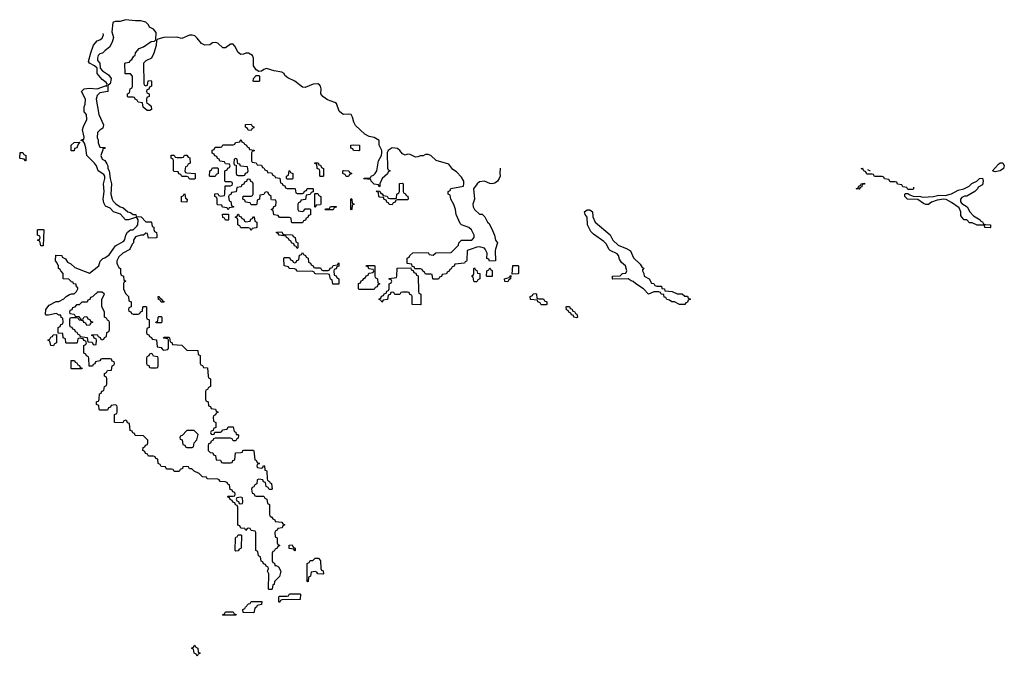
# Model space of a CAD drawing. Header units: inches. Extents: x 2547364 to 2752884, y 552026 to 708734.
# Tile 4 of 85: x 2556246 to 2563921, y 656826 to 661789. Entities that reach past the tile are written whole.
import ezdxf

# ---------------------------------------------------------------- set-up
doc = ezdxf.new("R2010")
doc.units = ezdxf.units.IN
doc.header["$MEASUREMENT"] = 0
for name, color, linetype in [('C5655', 7, 'Continuous'), ('C5656', 7, 'Continuous'), ('C5665', 7, 'Continuous'), ('C5666', 7, 'Continuous')]:
    doc.layers.add(name, color=color, linetype=linetype)

msp = doc.modelspace()

# ---------------------------------------------------------------- linework, layer by layer
at = {"layer": 'C5655', "color": 6}
for points in [[(2557105.2, 660000), (2557103.6, 659996.4), (2557050, 659968), (2557019.8, 659940.2), (2557002, 659910), (2557002, 659890), (2557010, 659874), (2557018, 659858), (2557032, 659850), (2557032.7, 659812.7), (2557038, 659798), (2557054, 659790), (2557058, 659758), (2557074, 659750), (2557058, 659742), (2557054, 659730), (2557054, 659690), (2557070, 659654), (2557094, 659630), (2557098, 659598), (2557114, 659590), (2557114, 659550), (2557098, 659542), (2557094, 659530), (2557098, 659518), (2557112.7, 659512.7), (2557118, 659498), (2557130, 659494), (2557170, 659494), (2557182, 659498), (2557187.3, 659512.7), (2557202, 659518), (2557206, 659550), (2557210, 659554), (2557230, 659554), (2557234, 659550), (2557234, 659470), (2557238, 659458), (2557254, 659450), (2557254, 659390), (2557238, 659382), (2557234, 659350), (2557238, 659338), (2557252.7, 659332.7), (2557258, 659318), (2557272.7, 659312.7), (2557278, 659298), (2557312.7, 659292.7), (2557318, 659238), (2557350, 659234), (2557358, 659218), (2557370, 659214), (2557402, 659218), (2557406, 659230), (2557406, 659290), (2557402, 659302), (2557370, 659306), (2557366, 659310), (2557370, 659314), (2557410, 659314), (2557414, 659310), (2557418, 659278), (2557432.7, 659272.7), (2557438, 659258), (2557510, 659252), (2557550, 659214), (2557634, 659210), (2557638, 659178), (2557654, 659170), (2557654, 659110), (2557658, 659098), (2557672, 659092), (2557678, 659078), (2557710, 659074), (2557714, 659010), (2557718, 658998), (2557734, 658990), (2557734, 658930), (2557718, 658922), (2557710, 658906), (2557698, 658902), (2557694, 658890), (2557694, 658830), (2557698, 658818), (2557714, 658810), (2557718, 658778), (2557732.7, 658772.7), (2557738, 658758), (2557772.7, 658752.7), (2557778, 658738), (2557794, 658730), (2557778, 658722), (2557772.7, 658707.3), (2557758, 658702), (2557754, 658690), (2557758, 658658), (2557774, 658650), (2557774, 658610), (2557758, 658602), (2557754, 658586), (2557738, 658582), (2557734, 658570), (2557738, 658558), (2557750, 658554), (2557762, 658558), (2557766, 658574), (2557810, 658574), (2557822, 658578), (2557827.3, 658592.7), (2557862, 658598), (2557870, 658614), (2557910, 658614), (2557918, 658578), (2557930, 658574), (2557934, 658554), (2557946, 658554), (2557951.6, 658548.4), (2557950, 658526), (2557938, 658522), (2557930, 658506), (2557910, 658506), (2557902, 658522), (2557890, 658526), (2557770, 658526), (2557758, 658522), (2557752.7, 658507.3), (2557738, 658502), (2557732.7, 658487.3), (2557718, 658482), (2557714, 658470), (2557714, 658430), (2557730, 658414), (2557752.7, 658412.7), (2557758, 658398), (2557772.7, 658392.7), (2557778, 658358), (2557810, 658354), (2557818, 658338), (2557830, 658334), (2557890, 658334), (2557902, 658338), (2557907.3, 658352.7), (2557922, 658358), (2557927.3, 658412.7), (2557970, 658414), (2557982, 658418), (2557986, 658430), (2557992.7, 658432.7), (2558068, 658432), (2558071.6, 658428.4), (2558078, 658358), (2558090, 658354), (2558098, 658338), (2558114, 658330), (2558098, 658322), (2558094, 658310), (2558098, 658298), (2558130, 658294), (2558142, 658298), (2558147.3, 658312.7), (2558154, 658310), (2558158, 658278), (2558170, 658274), (2558172.7, 658267.3), (2558174, 658210), (2558178, 658198), (2558194, 658190), (2558198, 658178), (2558210, 658174), (2558214, 658130), (2558210, 658126), (2558190, 658126), (2558182, 658142), (2558166, 658150), (2558162, 658182), (2558147.3, 658187.3), (2558142, 658202), (2558110, 658206), (2558098, 658202), (2558094, 658170), (2558078, 658162), (2558070, 658146), (2558058, 658142), (2558054, 658130), (2558058, 658098), (2558070, 658094), (2558078, 658078), (2558090, 658074), (2558150, 658074), (2558158, 658058), (2558171.6, 658051.6), (2558178, 658018), (2558194, 658010), (2558194, 657930), (2558198, 657918), (2558212, 657912), (2558218, 657898), (2558234, 657890), (2558238, 657878), (2558290, 657872), (2558298, 657858), (2558312, 657850), (2558298, 657842), (2558291.6, 657828.4), (2558258, 657822), (2558254, 657810), (2558238, 657802), (2558234, 657790), (2558238, 657758), (2558254, 657750), (2558254, 657710), (2558258, 657698), (2558274, 657690), (2558258, 657682), (2558254, 657670), (2558238, 657662), (2558230, 657646), (2558218, 657642), (2558214, 657630), (2558214, 657570), (2558218, 657558), (2558231.6, 657551.6), (2558234, 657534), (2558246, 657534), (2558263.6, 657523.6), (2558282, 657490), (2558270.9, 657449.1), (2558232, 657410), (2558230, 657386), (2558218, 657382), (2558214, 657350), (2558210, 657346), (2558190, 657346), (2558186, 657350), (2558188.4, 657468.4), (2558178, 657490), (2558186, 657510), (2558182, 657522), (2558168, 657528), (2558162, 657542), (2558147.3, 657547.3), (2558142, 657562), (2558127.3, 657567.3), (2558122, 657602), (2558108.4, 657608.4), (2558102, 657642), (2558086, 657650), (2558086, 657790), (2558082, 657802), (2558050, 657806), (2558042, 657822), (2558030, 657826), (2558018, 657822), (2558010, 657806), (2558002, 657822), (2557970, 657826), (2557962, 657842), (2557947.3, 657847.3), (2557946, 657990), (2557942, 658002), (2557927.3, 658007.3), (2557922, 658022), (2557907.3, 658027.3), (2557902, 658042), (2557887.3, 658047.3), (2557882, 658062), (2557866, 658070), (2557870, 658074), (2557910, 658074), (2557922, 658078), (2557926, 658090), (2557922, 658102), (2557907.3, 658107.3), (2557902, 658122), (2557887.3, 658127.3), (2557882, 658162), (2557867.3, 658167.3), (2557862, 658182), (2557847.3, 658187.3), (2557808.4, 658188.4), (2557802, 658202), (2557790, 658206), (2557708.4, 658208.4), (2557702, 658222), (2557670, 658226), (2557646, 658250), (2557606, 658270), (2557587.3, 658287.3), (2557568.4, 658288.4), (2557562, 658302), (2557550, 658306), (2557518, 658302), (2557514, 658290), (2557498, 658282), (2557490, 658266), (2557450, 658266), (2557442, 658282), (2557430, 658286), (2557390, 658286), (2557382, 658302), (2557350, 658306), (2557342, 658322), (2557326, 658330), (2557322, 658362), (2557307.3, 658367.3), (2557302, 658382), (2557290, 658386), (2557250, 658386), (2557242, 658402), (2557227.3, 658407.3), (2557222, 658422), (2557206, 658430), (2557207.3, 658452.7), (2557222, 658458), (2557227.3, 658472.7), (2557242, 658478), (2557246, 658490), (2557246, 658510), (2557230, 658526), (2557210, 658546), (2557147.3, 658547.3), (2557142, 658562), (2557128, 658568), (2557122, 658582), (2557107.3, 658587.3), (2557102, 658642), (2557087.3, 658647.3), (2557082, 658662), (2557070, 658666), (2557058, 658662), (2557050, 658646), (2556986, 658650), (2556986, 658710), (2557002, 658718), (2557006, 658730), (2557006, 658770), (2557002, 658782), (2556990, 658786), (2556958, 658782), (2556952.7, 658767.3), (2556938, 658762), (2556930, 658746), (2556870, 658746), (2556866, 658750), (2556862, 658782), (2556846, 658790), (2556846, 658810), (2556862, 658818), (2556866, 658830), (2556867.3, 658872.7), (2556882, 658878), (2556887.3, 658892.7), (2556902, 658898), (2556906, 658930), (2556922, 658938), (2556926, 658950), (2556926, 658990), (2556922, 659002), (2556906, 659010), (2556906, 659030), (2556922, 659038), (2556930, 659054), (2556962, 659058), (2556966, 659090), (2556982, 659098), (2556986, 659110), (2556982, 659122), (2556967.3, 659127.3), (2556962, 659142), (2556950, 659146), (2556890, 659146), (2556878, 659142), (2556871.6, 659128.4), (2556838, 659122), (2556832.7, 659107.3), (2556818, 659102), (2556812.7, 659087.3), (2556787.3, 659087.3), (2556786, 659150), (2556782, 659162), (2556767.3, 659167.3), (2556762, 659182), (2556746, 659190), (2556746, 659250), (2556762, 659258), (2556766, 659270), (2556762, 659282), (2556747.3, 659287.3), (2556742, 659302), (2556710, 659306), (2556698, 659302), (2556694, 659270), (2556690, 659266), (2556610, 659266), (2556606, 659270), (2556602, 659302), (2556586, 659310), (2556582, 659342), (2556546, 659346), (2556546, 659390), (2556562, 659398), (2556567.3, 659412.7), (2556582, 659418), (2556586, 659430), (2556582, 659462), (2556568.4, 659468.4), (2556566, 659486), (2556554, 659486), (2556530, 659498), (2556470, 659486), (2556450, 659486), (2556448, 659490), (2556449.4, 659530.6), (2556476.4, 659563.6), (2556530, 659592), (2556550, 659592), (2556590, 659612), (2556609.1, 659630.9), (2556634.6, 659645.4), (2556648.9, 659651.1), (2556670, 659652), (2556688, 659670), (2556698, 659690), (2556698, 659698), (2556686, 659714), (2556686, 659726), (2556666, 659730), (2556662, 659742), (2556650, 659746), (2556630, 659766), (2556586, 659770), (2556586, 659810), (2556566, 659830), (2556562, 659842), (2556548.4, 659848.4), (2556547.3, 659867.3), (2556536.4, 659896.4), (2556526, 659910), (2556527.3, 659952.7), (2556574, 659950), (2556578, 659938), (2556603.6, 659923.6), (2556619.6, 659899.6), (2556645.4, 659885.4), (2556676.9, 659856.9), (2556790, 659812), (2556862, 659870), (2556874, 659906), (2556893.6, 659926.4), (2556910, 659931.3), (2556943.2, 659956.8), (2556974.5, 660000)], [(2559764, 660000), (2559734, 659990), (2559732.7, 659912.7), (2559730, 659906), (2559718, 659902), (2559714, 659890), (2559638, 659882), (2559632, 659868), (2559618, 659862), (2559610, 659846), (2559598, 659842), (2559592.7, 659827.3), (2559578, 659822), (2559572.7, 659807.3), (2559538, 659802), (2559532.7, 659787.3), (2559518, 659782), (2559510, 659766), (2559470, 659766), (2559466, 659770), (2559462, 659802), (2559450, 659806), (2559410, 659806), (2559402, 659822), (2559387.3, 659827.3), (2559382, 659842), (2559370, 659846), (2559326, 659846), (2559322, 659862), (2559306, 659866), (2559302, 659882), (2559267.3, 659887.3), (2559266, 659930), (2559282, 659938), (2559286, 659950), (2559310, 659972), (2559430, 659974), (2559438, 659958), (2559470, 659954), (2559488.7, 659971.3), (2559610, 659974), (2559636, 660000)], [(2559954.3, 660000), (2559951, 659990), (2559954, 659910), (2559907.3, 659907.3), (2559902, 659922), (2559888, 659928), (2559888.7, 659970), (2559873.9, 660000)]]:
    msp.add_lwpolyline(points, dxfattribs=at)
for points in [[(2558550, 659854), (2558590, 659854), (2558598, 659838), (2558610, 659834), (2558650, 659834), (2558662, 659838), (2558667.3, 659852.7), (2558682, 659858), (2558690, 659874), (2558722, 659878), (2558730, 659894), (2558734, 659890), (2558732.7, 659867.3), (2558718, 659862), (2558712.7, 659847.3), (2558698, 659842), (2558694, 659830), (2558698, 659798), (2558712.7, 659792.7), (2558718, 659778), (2558734, 659770), (2558734, 659730), (2558730, 659726), (2558688, 659728), (2558682, 659762), (2558670, 659766), (2558662, 659802), (2558650, 659806), (2558552.7, 659807.3), (2558546, 659810), (2558542, 659822), (2558530, 659826), (2558410, 659828), (2558402, 659842), (2558387.3, 659847.3), (2558346, 659850), (2558342, 659862), (2558308, 659870), (2558306, 659930), (2558310, 659934), (2558350, 659934), (2558358, 659918), (2558372.7, 659912.7), (2558378, 659898), (2558390, 659894), (2558402, 659898), (2558407.3, 659912.7), (2558422, 659918), (2558427.3, 659952.7), (2558442, 659958), (2558450, 659974), (2558458, 659958), (2558474, 659950), (2558478, 659938), (2558494, 659930), (2558498, 659898), (2558512, 659892), (2558518, 659878), (2558534, 659870), (2558538, 659858)], [(2558890, 659686), (2558886, 659690), (2558887.3, 659732.7), (2558902, 659738), (2558907.3, 659752.7), (2558922, 659758), (2558928, 659772), (2558942, 659778), (2558947.3, 659792.7), (2558962, 659798), (2558967.3, 659812.7), (2559002, 659818), (2559006, 659830), (2559002, 659842), (2558967.3, 659847.3), (2558962, 659862), (2558947.3, 659867.3), (2558950, 659874), (2559010, 659874), (2559014, 659870), (2559014, 659790), (2559018, 659778), (2559034, 659770), (2559038, 659738), (2559054, 659730), (2559038, 659722), (2559032.7, 659707.3), (2559018, 659702), (2559010, 659686)], [(2559370, 659566), (2559306, 659570), (2559306, 659630), (2559302, 659642), (2559287.3, 659647.3), (2559282, 659662), (2559270, 659666), (2559230, 659666), (2559218, 659662), (2559210, 659646), (2559170, 659646), (2559162, 659662), (2559150, 659666), (2559138, 659662), (2559132.7, 659647.3), (2559118, 659642), (2559112.7, 659607.3), (2559078, 659602), (2559070, 659586), (2559062, 659602), (2559047.3, 659607.3), (2559047.3, 659612.7), (2559062, 659618), (2559067.3, 659632.7), (2559082, 659638), (2559087.3, 659652.7), (2559102, 659658), (2559107.3, 659672.7), (2559122, 659678), (2559126, 659690), (2559126, 659730), (2559142, 659738), (2559146, 659750), (2559142, 659762), (2559127.3, 659767.3), (2559127.3, 659772.7), (2559182, 659778), (2559186, 659790), (2559187.3, 659852.7), (2559294, 659854), (2559298, 659838), (2559314, 659834), (2559318, 659818), (2559332.7, 659812.7), (2559338, 659798), (2559352.7, 659792.7), (2559354, 659670), (2559358, 659658), (2559372, 659650), (2559374, 659566)], [(2559790, 659746), (2559786, 659750), (2559782, 659782), (2559768, 659790), (2559782, 659798), (2559786, 659810), (2559786, 659850), (2559790, 659854), (2559798, 659838), (2559810, 659834), (2559814, 659814), (2559834, 659810), (2559834, 659770), (2559818, 659762), (2559810, 659746)], [(2559890, 659786), (2559886, 659790), (2559888, 659830), (2559902, 659838), (2559910, 659854), (2559918, 659838), (2559930, 659834), (2559930, 659786)], [(2556890, 659666), (2556850, 659666), (2556844.7, 659655.3), (2556834, 659650), (2556812.7, 659627.3), (2556798, 659622), (2556792.7, 659607.3), (2556778, 659602), (2556772.7, 659587.3), (2556730, 659586), (2556710, 659566), (2556690, 659566), (2556672.7, 659547.3), (2556658, 659542), (2556652.7, 659527.3), (2556638, 659522), (2556634, 659510), (2556638, 659498), (2556670, 659494), (2556678, 659478), (2556710, 659474), (2556718, 659458), (2556730, 659454), (2556742, 659458), (2556747.3, 659472.7), (2556770, 659474), (2556778, 659458), (2556792.7, 659452.7), (2556798, 659438), (2556812.7, 659432.7), (2556812.7, 659427.3), (2556798, 659422), (2556792.7, 659407.3), (2556770, 659406), (2556762, 659422), (2556747.3, 659427.3), (2556742, 659442), (2556710, 659446), (2556702, 659462), (2556690, 659466), (2556650, 659466), (2556638, 659462), (2556634, 659450), (2556634, 659410), (2556638, 659398), (2556652.7, 659392.7), (2556658, 659378), (2556672.7, 659372.7), (2556678, 659358), (2556692.7, 659352.7), (2556698, 659338), (2556712.7, 659332.7), (2556718, 659318), (2556772.7, 659312.7), (2556778, 659278), (2556810, 659274), (2556818, 659258), (2556830, 659254), (2556842, 659258), (2556846, 659290), (2556842, 659302), (2556827.3, 659307.3), (2556822, 659322), (2556807.3, 659327.3), (2556807.3, 659332.7), (2556850, 659334), (2556858, 659318), (2556872.7, 659312.7), (2556878, 659298), (2556890, 659294), (2556902, 659298), (2556907.3, 659312.7), (2556922, 659318), (2556926, 659350), (2556942, 659358), (2556946, 659370), (2556946, 659430), (2556942, 659442), (2556930, 659446), (2556922, 659462), (2556906, 659470), (2556906, 659510), (2556887.3, 659552.7), (2556886, 659610), (2556906, 659650)], [(2557350, 659586), (2557342, 659602), (2557328, 659608), (2557326, 659630), (2557334, 659630), (2557338, 659618), (2557350, 659614), (2557358, 659598), (2557370, 659594), (2557370, 659586)], [(2557310, 659426), (2557306, 659430), (2557322, 659438), (2557326, 659470), (2557330, 659474), (2557350, 659474), (2557354, 659470), (2557354, 659430), (2557350, 659426)], [(2556510, 659246), (2556489, 659249), (2556482, 659282), (2556466, 659290), (2556482, 659298), (2556490, 659314), (2556502, 659318), (2556507.3, 659332.7), (2556534, 659334), (2556534, 659270), (2556518, 659262)], [(2556650, 659066), (2556646, 659070), (2556647.3, 659132.7), (2556672.7, 659132.7), (2556678, 659118), (2556692.7, 659112.7), (2556698, 659098), (2556712.7, 659092.7), (2556718, 659078), (2556732.7, 659072.7), (2556730, 659066)], [(2557270, 659186), (2557258, 659182), (2557252.7, 659167.3), (2557238, 659162), (2557234, 659150), (2557234, 659110), (2557238, 659098), (2557252, 659092), (2557258, 659078), (2557270, 659074), (2557310, 659074), (2557322, 659078), (2557326, 659090), (2557326, 659150), (2557322, 659162), (2557290, 659166), (2557282, 659182)], [(2557607.3, 658587.3), (2557550, 658586), (2557512.7, 658547.3), (2557498, 658542), (2557494, 658530), (2557498, 658518), (2557512.7, 658512.7), (2557518, 658478), (2557532.7, 658472.7), (2557538, 658458), (2557550, 658454), (2557590, 658454), (2557602, 658458), (2557606, 658490), (2557627.3, 658512.7), (2557636.4, 658556.4)], [(2557970, 658066), (2557938, 658062), (2557934, 658050), (2557938, 658038), (2557952.7, 658032.7), (2557958, 658018), (2557970, 658014), (2557982, 658018), (2557986, 658030), (2557982, 658062)], [(2557930, 657646), (2557926, 657650), (2557928.4, 657748.4), (2557930, 657754), (2557942, 657758), (2557950, 657774), (2557970, 657774), (2557974, 657770), (2557972.7, 657672.7), (2557970, 657666), (2557958, 657662), (2557950, 657648)], [(2558390, 657648), (2558382, 657662), (2558347.3, 657667.3), (2558347.3, 657692.7), (2558370, 657694), (2558378, 657678), (2558394, 657670), (2558394, 657650)], [(2558610, 657466), (2558570, 657468), (2558562, 657482), (2558550, 657486), (2558518, 657482), (2558514, 657450), (2558498, 657442), (2558494, 657410), (2558490, 657406), (2558486, 657410), (2558486, 657550), (2558502, 657558), (2558510, 657574), (2558530, 657574), (2558548.7, 657591.3), (2558574, 657590), (2558592, 657570), (2558594, 657510), (2558598, 657498), (2558611.6, 657491.6), (2558614, 657470)], [(2558270, 657246), (2558266, 657250), (2558266, 657290), (2558270, 657294), (2558330, 657294), (2558342, 657298), (2558350, 657314), (2558430, 657314), (2558434, 657310), (2558431.6, 657268.4), (2558290, 657266), (2558278, 657262)], [(2558070, 657166), (2557988.4, 657168.4), (2557986, 657190), (2558002, 657198), (2558006, 657210), (2558030, 657234), (2558042, 657238), (2558050, 657254), (2558132.7, 657252.7), (2558131.1, 657228.9), (2558098, 657222), (2558092, 657208), (2558078, 657202)], [(2557830, 657146), (2557826, 657150), (2557842, 657158), (2557850, 657172), (2557910, 657174), (2557918, 657158), (2557932.7, 657152.7), (2557930, 657146)], [(2557630, 656826), (2557622, 656842), (2557606, 656850), (2557602, 656882), (2557586, 656890), (2557602, 656898), (2557610, 656914), (2557618, 656898), (2557634, 656890), (2557638, 656858), (2557654, 656850), (2557638, 656842)]]:
    msp.add_lwpolyline(points, close=True, dxfattribs=at)
at = {"layer": 'C5656', "color": 6}
for points in [[(2559636, 660000), (2559666, 660030), (2559668, 660050), (2559689, 660071), (2559770, 660071.3), (2559788.7, 660090), (2559788.7, 660110), (2559768.7, 660150), (2559748, 660170), (2559689, 660189), (2559680.2, 660200.2), (2559648, 660270), (2559644, 660310), (2559630, 660348), (2559606, 660390), (2559602, 660422), (2559586, 660430), (2559586, 660450), (2559602, 660458), (2559607.3, 660472.7), (2559706, 660490), (2559708.9, 660511.1), (2559709, 660530), (2559690, 660562), (2559650, 660604), (2559621.5, 660621.5), (2559590, 660662), (2559491.8, 660691.8), (2559450, 660729.3), (2559430, 660737.2), (2559410, 660737.2), (2559390, 660729), (2559370, 660729), (2559350, 660719.3), (2559330, 660717.2), (2559290, 660739), (2559270, 660741.2), (2559250, 660734), (2559230, 660744), (2559209.4, 660769.4), (2559190, 660784), (2559150, 660789.2), (2559118, 660770), (2559110.8, 660750), (2559112.7, 660632.7), (2559118, 660618), (2559130, 660614), (2559131.6, 660608.4), (2559118, 660602), (2559112.7, 660587.3), (2559072, 660550), (2559052, 660510), (2559052, 660488), (2559047.3, 660487.3), (2559042, 660502), (2559010, 660506), (2558986, 660530), (2558982, 660542), (2558927.3, 660547.3), (2558930, 660554), (2558970, 660554), (2558982, 660558), (2558986, 660570), (2559003.1, 660576.9), (2559018, 660590), (2559028.7, 660610), (2559044, 660690), (2559065.2, 660730), (2559069.3, 660750), (2559069.2, 660770), (2559048.7, 660810), (2559047.3, 660847.3), (2559008, 660870), (2558970, 660879.3), (2558937, 660897), (2558863.3, 660963.3), (2558849.5, 660989.5), (2558839.3, 661030), (2558830, 661048.7), (2558810, 661053.2), (2558770, 661048.7), (2558756.5, 661056.5), (2558736, 661076), (2558714.8, 661134.8), (2558703.7, 661143.7), (2558644.8, 661164.8), (2558608.7, 661190), (2558594, 661210), (2558596, 661250), (2558591.7, 661271.7), (2558582, 661282), (2558569.4, 661289.4), (2558532.8, 661287.2), (2558470, 661261.2), (2558450, 661264), (2558390, 661309.2), (2558336, 661336), (2558314, 661354), (2558308, 661370), (2558290, 661379), (2558230, 661389.2), (2558170, 661409), (2558150, 661402), (2558130, 661388), (2558110, 661386), (2558090, 661398), (2558069.4, 661429.4), (2558069.3, 661490), (2558062, 661510), (2558030, 661529.2), (2558010, 661529.2), (2557990, 661519.3), (2557970, 661517.2), (2557950, 661533.2), (2557923.7, 661583.7), (2557910, 661599), (2557890, 661599), (2557850, 661569.6), (2557830, 661569.6), (2557790, 661605.1), (2557770, 661612.3), (2557750, 661609.4), (2557728.1, 661591.9), (2557690, 661589.5), (2557663.3, 661603.3), (2557630, 661646), (2557610, 661662.7), (2557590, 661669.4), (2557570, 661669.3), (2557510, 661642.7), (2557470, 661654), (2557370, 661649.2), (2557322, 661638), (2557312, 661628), (2557310.9, 661589.1), (2557292, 661528), (2557274, 661490), (2557230, 661468), (2557212, 661450), (2557214, 661290), (2557218, 661278), (2557230, 661274), (2557242, 661278), (2557247.3, 661312.7), (2557270, 661314), (2557274, 661310), (2557274, 661270), (2557258, 661262), (2557252.7, 661247.3), (2557238, 661242), (2557234, 661230), (2557238, 661218), (2557254, 661210), (2557254, 661190), (2557238, 661182), (2557234, 661170), (2557234, 661150), (2557238, 661138), (2557250, 661134), (2557270, 661114), (2557274, 661090), (2557259.6, 661080.4), (2557240.4, 661080.4), (2557208.4, 661108.4), (2557202, 661142), (2557170, 661146), (2557162, 661162), (2557146, 661170), (2557142, 661182), (2557130, 661186), (2557090, 661186), (2557086, 661190), (2557086, 661210), (2557102, 661218), (2557106, 661250), (2557122, 661258), (2557126, 661270), (2557126, 661350), (2557110, 661366), (2557067.3, 661367.3), (2557066, 661450), (2557070, 661454), (2557102, 661458), (2557106, 661470), (2557120.4, 661479.6), (2557136.4, 661503.6), (2557146, 661510), (2557148.4, 661531.6), (2557176.4, 661563.6), (2557210, 661578), (2557270, 661618), (2557298, 661622), (2557308, 661632), (2557309, 661690), (2557290, 661715.3), (2557258, 661730), (2557248.9, 661748.9), (2557229, 661769), (2557190, 661779.3), (2557150, 661779.3), (2557070.9, 661789.1), (2557030, 661774), (2556990, 661775.3), (2556972, 661768), (2556965.4, 661694.6), (2556978, 661650), (2556966.4, 661613.6), (2556946, 661574), (2556912, 661550), (2556891.1, 661528.9), (2556870, 661522), (2556858, 661510), (2556851.3, 661490), (2556852, 661470), (2556871.3, 661450), (2556872, 661410), (2556892, 661390), (2556938, 661358), (2556958, 661330), (2556951.6, 661288.4), (2556938, 661282), (2556934, 661270), (2556934, 661230), (2556870, 661218), (2556850, 661198), (2556842.8, 661170), (2556862.8, 661050), (2556898, 660970), (2556895.3, 660944.7), (2556870, 660928), (2556851.3, 660908.7), (2556851.1, 660871.1), (2556858, 660850), (2556858, 660830), (2556870, 660794), (2556912, 660792), (2556906, 660786), (2556894, 660786), (2556894, 660774), (2556878, 660730), (2556890, 660702), (2556910.7, 660690.7), (2556925.4, 660665.4), (2556932, 660650), (2556932, 660630), (2556944.7, 660610), (2556951, 660550), (2556961, 660510), (2556956, 660430), (2556966, 660390), (2556974.4, 660374.4), (2556994.4, 660354.4), (2557030, 660331.3), (2557050, 660324.7), (2557090, 660291), (2557110, 660286), (2557130, 660271.3), (2557150.9, 660270.9), (2557154, 660254), (2557191.6, 660251.6), (2557230, 660214), (2557270, 660214), (2557274, 660210), (2557278, 660178), (2557291.6, 660171.6), (2557292.7, 660152.7), (2557298, 660138), (2557312, 660130), (2557314, 660110), (2557314, 660090), (2557310, 660088), (2557250, 660086), (2557242, 660122), (2557230, 660126), (2557211.3, 660108.7), (2557190, 660108.7), (2557150, 660095.3), (2557132, 660070), (2557132, 660050), (2557122, 660038), (2557105.2, 660000)], [(2556974.5, 660000), (2556993.6, 660026.4), (2557056.5, 660063.5), (2557065.2, 660074.8), (2557074, 660110), (2557086.8, 660133.2), (2557109.5, 660150.5), (2557130, 660150.8), (2557159.6, 660180.4), (2557166, 660190), (2557168.4, 660228.4), (2557162, 660242), (2557150, 660246), (2557094, 660230), (2557070, 660229.3), (2557032.5, 660272.5), (2556978, 660290), (2556950, 660319), (2556915.3, 660335.3), (2556901.2, 660361.2), (2556897.2, 660390), (2556905.2, 660450), (2556899, 660510), (2556909.3, 660550), (2556909, 660570), (2556901.2, 660581.2), (2556859, 660610), (2556844, 660650), (2556829.4, 660669.4), (2556769.4, 660729.4), (2556762, 660790), (2556750, 660826), (2556742, 660842), (2556726, 660846), (2556726, 660850), (2556734, 660854), (2556746, 660854), (2556748, 660872), (2556736, 660930), (2556742.7, 660957.3), (2556768.7, 661010), (2556768, 661050), (2556749, 661070), (2556749.2, 661110), (2556757.2, 661130), (2556759, 661170), (2556728, 661230), (2556749.3, 661250.7), (2556790, 661254), (2556850, 661250.7), (2556914, 661274), (2556926, 661274), (2556928, 661290), (2556920.4, 661300.4), (2556890, 661324), (2556849.4, 661369.4), (2556848.7, 661410), (2556829.2, 661429.2), (2556789, 661449), (2556782, 661462), (2556799.3, 661530), (2556822, 661590), (2556850, 661624.7), (2556870, 661630.8), (2556890, 661644.7), (2556899, 661670), (2556896.3, 661680.9)], [(2559992, 660630.8), (2559988.4, 660591.6), (2559990.3, 660570), (2559983.7, 660550), (2559970, 660529.6), (2559950, 660514.5), (2559930, 660509.4), (2559910, 660512.3), (2559870, 660529.4), (2559830, 660526), (2559810.8, 660510), (2559782.8, 660470), (2559792, 660390), (2559778, 660350), (2559782, 660330), (2559792, 660310), (2559830, 660272), (2559852, 660272), (2559872, 660252), (2559892, 660210), (2559902.8, 660202.8), (2559924.9, 660164.9), (2559947.3, 660110), (2559956, 660070), (2559970.7, 660050), (2559954.3, 660000)], [(2559873.9, 660000), (2559870, 660008), (2559830, 660019), (2559810, 660015.3), (2559764, 660000)]]:
    msp.add_lwpolyline(points, dxfattribs=at)
for points in [[(2558070, 661306), (2558066, 661310), (2558068.4, 661331.6), (2558090, 661354), (2558110, 661354), (2558114, 661350), (2558114, 661310), (2558110, 661308)], [(2558050, 660926), (2558027.3, 660927.3), (2558022, 660942), (2558006, 660950), (2558007.3, 660972.7), (2558050, 660974), (2558058, 660958), (2558070, 660954), (2558070, 660946), (2558058, 660942)], [(2556650, 660766), (2556646, 660770), (2556646, 660810), (2556670, 660831.3), (2556714, 660834), (2556702, 660818), (2556691.1, 660788.9), (2556674, 660786), (2556670, 660768)], [(2558330, 660474), (2558390, 660474), (2558394, 660470), (2558398, 660438), (2558410, 660434), (2558450, 660434), (2558462, 660438), (2558467.3, 660452.7), (2558482, 660458), (2558487.3, 660472.7), (2558530, 660474), (2558534, 660470), (2558534, 660446), (2558518, 660442), (2558510, 660426), (2558478, 660422), (2558472.7, 660387.3), (2558438, 660382), (2558434, 660370), (2558418, 660362), (2558414, 660350), (2558414, 660310), (2558418, 660298), (2558450, 660294), (2558462, 660298), (2558470, 660314), (2558510, 660314), (2558514, 660310), (2558512.7, 660267.3), (2558498, 660262), (2558492.7, 660247.3), (2558478, 660242), (2558472.7, 660227.3), (2558458, 660222), (2558450, 660206), (2558370, 660206), (2558366, 660210), (2558362, 660242), (2558350, 660246), (2558270, 660246), (2558262, 660262), (2558227.3, 660267.3), (2558222, 660302), (2558206, 660310), (2558222, 660318), (2558227.3, 660332.7), (2558242, 660338), (2558246, 660370), (2558242, 660382), (2558210, 660386), (2558206, 660390), (2558206, 660410), (2558187.3, 660427.3), (2558182, 660442), (2558170, 660446), (2558158, 660442), (2558150, 660426), (2558118, 660422), (2558114, 660390), (2558098, 660382), (2558094, 660350), (2558090, 660346), (2558050, 660346), (2558042, 660362), (2558007.3, 660367.3), (2558002, 660382), (2557986, 660390), (2557987.3, 660412.7), (2558050, 660414), (2558062, 660418), (2558066, 660430), (2558066, 660510), (2558062, 660522), (2558047.3, 660527.3), (2558042, 660542), (2558030, 660546), (2558018, 660542), (2558012.7, 660527.3), (2557998, 660522), (2557992.7, 660507.3), (2557978, 660502), (2557972.7, 660487.3), (2557938, 660482), (2557932.7, 660447.3), (2557898, 660442), (2557892.7, 660427.3), (2557878, 660422), (2557874, 660410), (2557878, 660378), (2557892.7, 660372.7), (2557898, 660338), (2557912.7, 660332.7), (2557912.7, 660327.3), (2557878, 660322), (2557870, 660306), (2557862, 660322), (2557827.3, 660327.3), (2557822, 660342), (2557790, 660346), (2557786, 660350), (2557786, 660390), (2557782, 660402), (2557766, 660410), (2557767.3, 660432.7), (2557790, 660434), (2557798, 660418), (2557810, 660414), (2557842, 660418), (2557846, 660430), (2557847.3, 660492.7), (2557890, 660494), (2557902, 660498), (2557906, 660510), (2557902, 660522), (2557890, 660526), (2557850, 660526), (2557846, 660530), (2557846, 660610), (2557862, 660618), (2557867.3, 660632.7), (2557882, 660638), (2557886, 660650), (2557882, 660662), (2557850, 660666), (2557842, 660682), (2557807.3, 660687.3), (2557802, 660702), (2557787.3, 660707.3), (2557782, 660722), (2557767.3, 660727.3), (2557762, 660742), (2557747.3, 660747.3), (2557747.3, 660772.7), (2557762, 660778), (2557770, 660794), (2557810, 660794), (2557822, 660798), (2557830, 660814), (2557910, 660814), (2557922, 660818), (2557927.3, 660832.7), (2557962, 660838), (2557970, 660854), (2557978, 660838), (2557994, 660830), (2557998, 660818), (2558014, 660810), (2558018, 660798), (2558032.7, 660792.7), (2558038, 660778), (2558072.7, 660772.7), (2558072.7, 660767.3), (2558058, 660762), (2558054, 660750), (2558054, 660690), (2558058, 660678), (2558090, 660674), (2558098, 660658), (2558130, 660654), (2558138, 660638), (2558150, 660634), (2558158, 660618), (2558174, 660610), (2558178, 660598), (2558210, 660594), (2558218, 660578), (2558234, 660570), (2558238, 660558), (2558272.7, 660552.7), (2558278, 660518), (2558292.7, 660512.7), (2558298, 660498), (2558312.7, 660492.7), (2558318, 660478)], [(2556290, 660688), (2556282, 660702), (2556250, 660706), (2556246, 660710), (2556250, 660754), (2556270, 660754), (2556278, 660738), (2556294, 660730), (2556294, 660690)], [(2558890, 660768), (2558848.4, 660768.4), (2558842, 660782), (2558827.3, 660787.3), (2558826, 660810), (2558850, 660814), (2558894, 660810), (2558894, 660770)], [(2557570, 660546), (2557562, 660562), (2557550, 660566), (2557510, 660566), (2557502, 660582), (2557487.3, 660587.3), (2557482, 660602), (2557450, 660606), (2557446, 660610), (2557446, 660690), (2557442, 660702), (2557426, 660710), (2557427.3, 660732.7), (2557450, 660734), (2557458, 660718), (2557470, 660714), (2557510, 660714), (2557522, 660718), (2557530, 660734), (2557550, 660734), (2557558, 660718), (2557572.7, 660712.7), (2557574, 660670), (2557558, 660662), (2557552.7, 660647.3), (2557538, 660642), (2557534, 660610), (2557538, 660598), (2557550, 660594), (2557614, 660590), (2557614, 660550), (2557610, 660546)], [(2557930, 660706), (2557918, 660702), (2557914, 660670), (2557918, 660658), (2557934, 660654), (2557934, 660590), (2557938, 660578), (2557950, 660574), (2557990, 660574), (2558002, 660578), (2558007.3, 660592.7), (2558022, 660598), (2558026, 660610), (2558022, 660642), (2557968, 660648), (2557962, 660662), (2557946, 660666), (2557942, 660702)], [(2558590, 660566), (2558586, 660570), (2558586, 660610), (2558582, 660622), (2558566, 660630), (2558562, 660662), (2558547.3, 660667.3), (2558547.3, 660672.7), (2558572.7, 660672.7), (2558578, 660658), (2558590, 660654), (2558598, 660638), (2558614, 660630), (2558614, 660570), (2558610, 660566)], [(2557730, 660566), (2557726, 660570), (2557728.4, 660611.6), (2557742, 660618), (2557750, 660634), (2557790, 660634), (2557794, 660630), (2557794, 660590), (2557778, 660582), (2557770, 660566)], [(2558330, 660546), (2558326, 660550), (2558326, 660570), (2558342, 660578), (2558346, 660610), (2558350, 660614), (2558358, 660598), (2558374, 660590), (2558374, 660550), (2558370, 660546)], [(2558790, 660566), (2558782, 660582), (2558766, 660590), (2558766, 660610), (2558770, 660614), (2558811.6, 660611.6), (2558818, 660598), (2558832.7, 660592.7), (2558832.7, 660587.3), (2558818, 660582), (2558810, 660566)], [(2559150, 660346), (2559127.3, 660347.3), (2559122, 660362), (2559107.3, 660367.3), (2559102, 660382), (2559087.3, 660387.3), (2559082, 660402), (2559050, 660406), (2559046, 660410), (2559042, 660442), (2559026, 660450), (2559030, 660454), (2559052.7, 660452.7), (2559058, 660438), (2559072, 660432), (2559078, 660418), (2559110, 660414), (2559118, 660398), (2559130, 660394), (2559170, 660394), (2559182, 660398), (2559186, 660430), (2559202, 660438), (2559206, 660450), (2559207.3, 660512.7), (2559230, 660514), (2559234, 660510), (2559234, 660450), (2559238, 660438), (2559252.7, 660432.7), (2559258, 660418), (2559272.7, 660412.7), (2559274, 660390), (2559270, 660386), (2559190, 660386), (2559178, 660382), (2559172.7, 660367.3), (2559158, 660362)], [(2557550, 660366), (2557508.4, 660368.4), (2557508.4, 660411.6), (2557522, 660418), (2557530, 660434), (2557534, 660430), (2557538, 660398), (2557552, 660390)], [(2558550, 660326), (2558546, 660330), (2558546, 660434), (2558570, 660434), (2558578, 660418), (2558594, 660410), (2558594, 660350), (2558590, 660346), (2558558, 660342)], [(2558830, 660306), (2558826, 660310), (2558826, 660390), (2558830, 660394), (2558834, 660390), (2558838, 660358), (2558854, 660350), (2558838, 660342), (2558834, 660310)], [(2558630, 660306), (2558626, 660310), (2558630, 660314), (2558662, 660318), (2558670, 660334), (2558712.7, 660332.7), (2558712.7, 660327.3), (2558698, 660322), (2558690, 660306)], [(2557850, 660226), (2557842, 660242), (2557830, 660246), (2557827.3, 660272.7), (2557872.7, 660272.7), (2557874, 660230), (2557870, 660226)], [(2558010, 660214), (2558042, 660218), (2558047.3, 660232.7), (2558062, 660238), (2558067.3, 660252.7), (2558072.7, 660252.7), (2558078, 660218), (2558094, 660210), (2558094, 660170), (2558090, 660166), (2558058, 660162), (2558050, 660146), (2558042, 660162), (2558030, 660166), (2557970, 660166), (2557962, 660182), (2557946, 660190), (2557946, 660230), (2557942, 660242), (2557926, 660250), (2557942, 660258), (2557947.3, 660272.7), (2557952.7, 660272.7), (2557958, 660258), (2557972.7, 660252.7), (2557978, 660238), (2557992.7, 660232.7), (2557998, 660218)], [(2556410, 660026), (2556402, 660062), (2556386, 660070), (2556402, 660078), (2556406, 660090), (2556402, 660102), (2556386, 660110), (2556386, 660150), (2556390, 660154), (2556430, 660154), (2556434, 660150), (2556430, 660026)], [(2558410, 660006), (2558402, 660022), (2558387.3, 660027.3), (2558382, 660042), (2558366, 660050), (2558362, 660062), (2558346, 660070), (2558342, 660082), (2558326, 660090), (2558322, 660102), (2558268.4, 660108.4), (2558262, 660122), (2558247.3, 660127.3), (2558247.3, 660132.7), (2558290, 660134), (2558298, 660118), (2558310, 660114), (2558372.7, 660112.7), (2558378, 660098), (2558394, 660090), (2558398, 660058), (2558414, 660050), (2558414, 660010)]]:
    msp.add_lwpolyline(points, close=True, dxfattribs=at)
at = {"layer": 'C5665', "color": 6}
msp.add_lwpolyline([(2560985, 660000), (2561006, 659986), (2561031.6, 659931.6), (2561083.6, 659883.6), (2561098, 659858), (2561111.6, 659851.6), (2561102, 659838), (2561102, 659830), (2561111.6, 659811.6), (2561114, 659790), (2561152, 659770), (2561170, 659734), (2561190, 659732), (2561198, 659718), (2561212.7, 659712.7), (2561250, 659711.3), (2561252.7, 659692.7), (2561272, 659690), (2561274, 659674), (2561331.1, 659671.1), (2561370, 659652), (2561410, 659652), (2561430, 659634), (2561452.7, 659632.7), (2561458, 659618), (2561474, 659610), (2561458, 659602), (2561452.7, 659587.3), (2561438, 659582), (2561430, 659568), (2561390, 659568.7), (2561350, 659588.7), (2561329.4, 659589.4), (2561310, 659602), (2561290, 659608), (2561282, 659622), (2561270, 659626), (2561266, 659646), (2561246, 659650), (2561242, 659662), (2561227.3, 659667.3), (2561190, 659668), (2561148, 659648), (2561108, 659690), (2561049.1, 659729.1), (2561028.9, 659748.9), (2561013.2, 659753.2), (2560990, 659768.7), (2560870, 659766), (2560866, 659770), (2560866, 659790), (2560927.3, 659792.7), (2560946, 659810), (2560970, 659814), (2560978, 659830), (2560968.9, 659868.9), (2560936, 659896), (2560922, 659922), (2560914, 659950), (2560904, 659964), (2560849.4, 659989.4), (2560839.3, 659999.3), (2560839, 660000)], dxfattribs=at)
for points in [[(2560086, 659806), (2560090, 659874), (2560130, 659874), (2560134, 659870), (2560134, 659810), (2560130, 659808)], [(2560050, 659746), (2560027.3, 659747.3), (2560026, 659770), (2560062, 659778), (2560066, 659790), (2560074, 659794), (2560071.6, 659768.4), (2560058, 659762)], [(2560310, 659566), (2560302, 659582), (2560286, 659590), (2560282, 659602), (2560227.3, 659607.3), (2560226, 659630), (2560242, 659638), (2560247.3, 659652.7), (2560270, 659654), (2560274, 659650), (2560278, 659618), (2560292.7, 659612.7), (2560330, 659612), (2560338, 659598), (2560354, 659590), (2560354, 659570), (2560350, 659566)], [(2560590, 659466), (2560566, 659470), (2560562, 659482), (2560547.3, 659487.3), (2560542, 659502), (2560526, 659510), (2560522, 659522), (2560507.3, 659527.3), (2560506, 659550), (2560510, 659554), (2560532.7, 659552.7), (2560538, 659538), (2560550, 659534), (2560558, 659518), (2560570, 659514), (2560578, 659498), (2560590, 659494), (2560594, 659470)]]:
    msp.add_lwpolyline(points, close=True, dxfattribs=at)
at = {"layer": 'C5666', "color": 6}
for points in [[(2563850, 660604), (2563828, 660610), (2563876.4, 660663.6), (2563890, 660674), (2563910, 660674), (2563921, 660650), (2563916, 660630), (2563890, 660609.7)], [(2562790, 660468.7), (2562766, 660470), (2562782, 660478), (2562786, 660490), (2562802, 660498), (2562806, 660510), (2562830, 660514), (2562830, 660508), (2562814, 660506), (2562810, 660486), (2562798, 660482)], [(2563810, 660166), (2563770, 660168), (2563766, 660186), (2563710, 660188), (2563670, 660206), (2563650, 660206), (2563630, 660228), (2563609.1, 660229.1), (2563588.9, 660248.9), (2563582, 660262), (2563582.7, 660290), (2563570, 660322), (2563510, 660365.2), (2563466.6, 660386.6), (2563450, 660389.4), (2563398, 660382), (2563354.2, 660365.8), (2563330, 660349.6), (2563310, 660349.5), (2563290, 660357.2), (2563246.6, 660386.6), (2563166, 660390), (2563146, 660410), (2563146, 660430), (2563150, 660434), (2563170, 660434), (2563183.6, 660423.6), (2563210, 660414), (2563268.4, 660411.6), (2563286, 660406), (2563370, 660411.3), (2563410, 660421), (2563460.4, 660419.6), (2563510, 660431.3), (2563561.2, 660458.8), (2563606, 660470), (2563646, 660490), (2563668.4, 660511.6), (2563706, 660530), (2563728.4, 660551.6), (2563750, 660554), (2563756.3, 660530), (2563750, 660502), (2563716, 660484), (2563710.8, 660470), (2563690.4, 660449.6), (2563630, 660413.2), (2563610, 660413.2), (2563590, 660404), (2563580.7, 660390), (2563580.7, 660370), (2563590, 660356), (2563631, 660330), (2563651.3, 660290), (2563679.6, 660259.6), (2563734, 660230), (2563738, 660218), (2563750, 660214), (2563758, 660198), (2563772.7, 660192.7), (2563814, 660190), (2563814, 660170)]]:
    msp.add_lwpolyline(points, close=True, dxfattribs=at)
for points in [[(2563170, 660466), (2563162, 660482), (2563130, 660486), (2563122, 660502), (2563087.3, 660507.3), (2563082, 660522), (2563070, 660526), (2563030, 660526), (2563022, 660542), (2562987.3, 660547.3), (2562982, 660562), (2562970, 660566), (2562910, 660566), (2562902, 660582), (2562890, 660586), (2562850, 660586), (2562842, 660602), (2562826, 660610), (2562822, 660622), (2562806, 660630), (2562820.9, 660630.7)], [(2562856.7, 660620.2), (2562858, 660618), (2562870, 660614), (2562876.2, 660613.8)], [(2563214, 660483.1), (2563214, 660470), (2563210, 660466), (2563170, 660466)], [(2560839, 660000), (2560819.5, 660039.5), (2560800.1, 660060.1), (2560717.6, 660117.6), (2560697.6, 660137.6), (2560672.7, 660190), (2560669.5, 660250), (2560653.2, 660270), (2560649, 660291), (2560670, 660306), (2560690, 660306), (2560710, 660291.3), (2560713, 660253), (2560731.3, 660210), (2560850, 660111.3), (2560870, 660071.3), (2560910, 660031), (2560982, 660002), (2560985, 660000)]]:
    msp.add_lwpolyline(points, dxfattribs=at)

doc.saveas('drawing.dxf')
